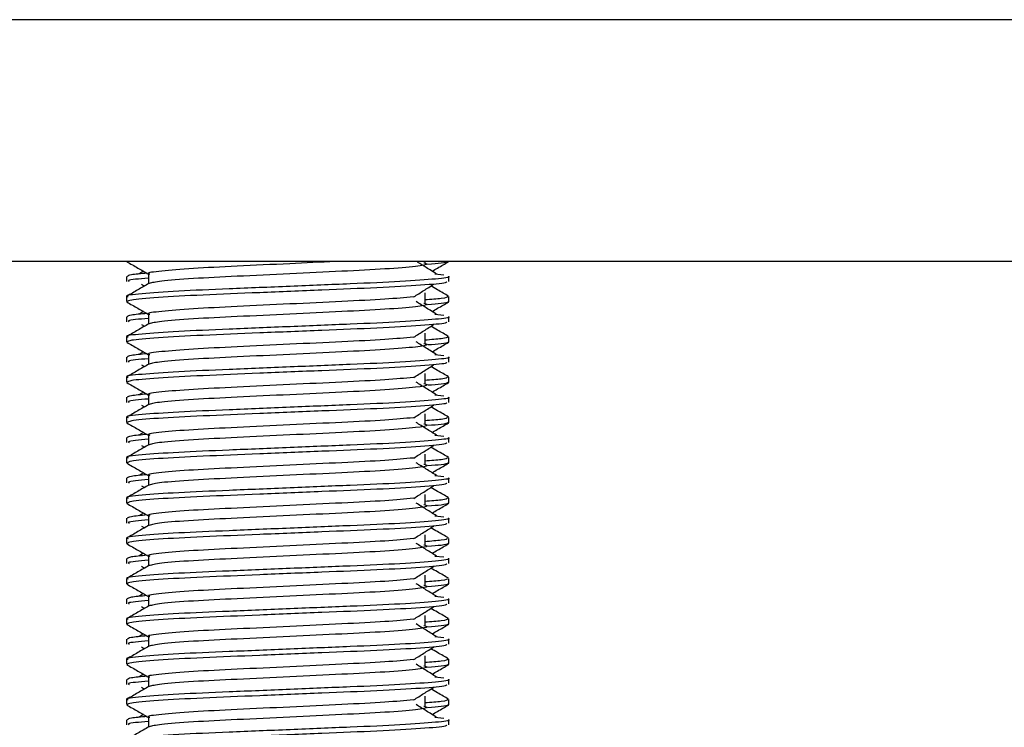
# Model space of a CAD drawing. Header units: millimetres. Extents: x 0 to 420, y 0 to 297.
# Tile 33 of 71: x 139.26 to 141.97, y 198.45 to 200.39. Entities that reach past the tile are written whole.
import ezdxf

# ---------------------------------------------------------------- set-up
doc = ezdxf.new("R2010")
doc.units = ezdxf.units.MM

msp = doc.modelspace()

# ---------------------------------------------------------------- linework, layer by layer
at = {"color": 7, "linetype": 'Continuous', "lineweight": 25}
for p, q in [((142.35402, 200.39156), (137.64598, 200.39156)), ((142.35402, 199.7269), (137.64598, 199.7269)), ((140.37754, 199.72344), (140.37754, 199.7269)), ((139.603, 199.70027), (139.59103, 199.69286)), ((139.61685, 199.69282), (139.61685, 199.66577)), ((140.40451, 199.69288), (140.42949, 199.69019)), ((139.55689, 199.68594), (139.55689, 199.67209)), ((139.59832, 199.66453), (139.60617, 199.65958)), ((140.44311, 199.67209), (140.44311, 199.68594)), ((140.37754, 199.61266), (140.37754, 199.64035)), ((139.55689, 199.63051), (139.55689, 199.61671)), ((139.55716, 199.61612), (139.55939, 199.61562)), ((140.44118, 199.61671), (140.44284, 199.61612)), ((140.44311, 199.61671), (140.44311, 199.63051)), ((139.603, 199.58949), (139.59103, 199.58208)), ((139.55689, 199.57517), (139.55689, 199.56132)), ((139.61685, 199.58204), (139.61685, 199.55499)), ((140.40451, 199.58211), (140.42949, 199.57941)), ((140.44311, 199.56132), (140.44311, 199.57517)), ((139.59832, 199.55375), (139.60617, 199.54881)), ((140.37754, 199.50188), (140.37754, 199.52958)), ((139.55689, 199.51973), (139.55689, 199.50593)), ((139.55716, 199.50534), (139.55939, 199.50484)), ((140.44118, 199.50593), (140.44284, 199.50534)), ((140.44311, 199.50593), (140.44311, 199.51973)), ((139.603, 199.47871), (139.59103, 199.4713)), ((139.55689, 199.46439), (139.55689, 199.45054)), ((139.61685, 199.47127), (139.61685, 199.44421)), ((140.40451, 199.47133), (140.42949, 199.46864)), ((140.44311, 199.45054), (140.44311, 199.46439)), ((139.59832, 199.44297), (139.60617, 199.43803)), ((139.55689, 199.40896), (139.55689, 199.39515)), ((139.55716, 199.39456), (139.55939, 199.39406)), ((140.37754, 199.39111), (140.37754, 199.4188)), ((140.44118, 199.39515), (140.44284, 199.39456)), ((140.44311, 199.39515), (140.44311, 199.40896)), ((139.603, 199.36794), (139.59103, 199.36052)), ((139.55689, 199.35361), (139.55689, 199.33976)), ((139.61685, 199.36049), (139.61685, 199.33343)), ((140.40451, 199.36055), (140.42949, 199.35786)), ((140.44311, 199.33976), (140.44311, 199.35361)), ((139.59832, 199.3322), (139.60617, 199.32725)), ((139.55689, 199.29818), (139.55689, 199.28438)), ((140.37754, 199.28033), (140.37754, 199.30802)), ((140.44311, 199.28438), (140.44311, 199.29818)), ((139.55716, 199.28379), (139.55939, 199.28329)), ((140.44118, 199.28438), (140.44284, 199.28379)), ((139.55689, 199.24283), (139.55689, 199.22898)), ((139.603, 199.25716), (139.59103, 199.24975)), ((139.61685, 199.24971), (139.61685, 199.22266)), ((140.40451, 199.24977), (140.42949, 199.24708)), ((140.44311, 199.22898), (140.44311, 199.24283)), ((139.59832, 199.22142), (139.60617, 199.21647)), ((139.55689, 199.1874), (139.55689, 199.1736)), ((140.37754, 199.16955), (140.37754, 199.19725)), ((140.44311, 199.1736), (140.44311, 199.1874)), ((139.55716, 199.17301), (139.55939, 199.17251)), ((140.44118, 199.1736), (140.44284, 199.17301)), ((139.55689, 199.13206), (139.55689, 199.11821)), ((139.603, 199.14638), (139.59103, 199.13897)), ((139.61685, 199.13894), (139.61685, 199.11188)), ((140.40451, 199.139), (140.42949, 199.1363)), ((140.44311, 199.11821), (140.44311, 199.13206)), ((139.59832, 199.11064), (139.60617, 199.1057)), ((139.55689, 199.07662), (139.55689, 199.06282)), ((140.37754, 199.05877), (140.37754, 199.08647)), ((140.44311, 199.06282), (140.44311, 199.07662)), ((139.55716, 199.06223), (139.55939, 199.06173)), ((140.44118, 199.06282), (140.44284, 199.06223)), ((139.55689, 199.02128), (139.55689, 199.00743)), ((139.603, 199.0356), (139.59103, 199.02819)), ((139.61685, 199.02816), (139.61685, 199.0011)), ((140.40451, 199.02822), (140.42949, 199.02553)), ((140.44311, 199.00743), (140.44311, 199.02128)), ((139.59832, 198.99987), (139.60617, 198.99492)), ((139.55689, 198.96585), (139.55689, 198.95204)), ((140.37754, 198.948), (140.37754, 198.97569)), ((140.44311, 198.95204), (140.44311, 198.96585)), ((139.55716, 198.95145), (139.55939, 198.95096)), ((140.44118, 198.95204), (140.44284, 198.95145)), ((139.55689, 198.9105), (139.55689, 198.89665)), ((139.603, 198.92483), (139.59103, 198.91742)), ((139.61685, 198.91738), (139.61685, 198.89032)), ((140.40451, 198.91744), (140.42949, 198.91475)), ((140.44311, 198.89665), (140.44311, 198.9105)), ((139.59832, 198.88909), (139.60617, 198.88414)), ((139.55689, 198.85507), (139.55689, 198.84127)), ((140.37754, 198.83722), (140.37754, 198.86491)), ((140.44311, 198.84127), (140.44311, 198.85507)), ((139.55716, 198.84068), (139.55939, 198.84018)), ((140.44118, 198.84127), (140.44284, 198.84068)), ((139.55689, 198.79973), (139.55689, 198.78588)), ((139.603, 198.81405), (139.59103, 198.80664)), ((139.61685, 198.8066), (139.61685, 198.77955)), ((140.40451, 198.80666), (140.42949, 198.80397)), ((140.44311, 198.78588), (140.44311, 198.79973)), ((139.59832, 198.77831), (139.60617, 198.77337)), ((139.55689, 198.74429), (139.55689, 198.73049)), ((140.37754, 198.72644), (140.37754, 198.75414)), ((140.44311, 198.73049), (140.44311, 198.74429)), ((139.55716, 198.7299), (139.55939, 198.7294)), ((140.44118, 198.73049), (140.44284, 198.7299)), ((139.603, 198.70327), (139.59103, 198.69586)), ((139.61685, 198.69583), (139.61685, 198.66877)), ((140.40451, 198.69589), (140.42949, 198.6932)), ((139.55689, 198.68895), (139.55689, 198.6751)), ((139.59832, 198.66753), (139.60617, 198.66259)), ((140.44311, 198.6751), (140.44311, 198.68895)), ((140.37754, 198.61566), (140.37754, 198.64336)), ((139.55689, 198.63352), (139.55689, 198.61971)), ((139.55716, 198.61912), (139.55939, 198.61862)), ((140.44118, 198.61971), (140.44284, 198.61912)), ((140.44311, 198.61971), (140.44311, 198.63352)), ((139.603, 198.59249), (139.59103, 198.58508)), ((139.61685, 198.58505), (139.61685, 198.55799)), ((140.40451, 198.58511), (140.42949, 198.58242)), ((139.55689, 198.57817), (139.55689, 198.56432)), ((139.59832, 198.55676), (139.60617, 198.55181)), ((140.44311, 198.56432), (140.44311, 198.57817)), ((140.37754, 198.50489), (140.37754, 198.53258)), ((139.55689, 198.52274), (139.55689, 198.50894)), ((139.55716, 198.50835), (139.55939, 198.50785)), ((140.44118, 198.50894), (140.44284, 198.50835)), ((140.44311, 198.50894), (140.44311, 198.52274)), ((139.603, 198.48172), (139.59103, 198.47431)), ((139.61685, 198.47427), (139.61685, 198.44722)), ((140.40451, 198.47433), (140.42949, 198.47164)), ((139.55689, 198.46739), (139.55689, 198.45354)), ((140.44311, 198.45354), (140.44311, 198.46739))]:
    msp.add_line(p, q, dxfattribs=at)
for points, knots in [([(139.55778, 199.72643), (139.5678, 199.72063), (139.58749, 199.70924), (139.60718, 199.69785), (139.61685, 199.69225)], [0, 0, 0, 0, 0.5088672, 1, 1, 1, 1]), ([(140.13138, 199.7269), (140.08982, 199.72492), (140.00061, 199.72067), (139.85939, 199.71376), (139.73257, 199.70777), (139.64843, 199.70062), (139.61088, 199.69563), (139.61928, 199.69314), (139.62042, 199.69281)], [0, 0, 0, 0, 0.1751641, 0.375954, 0.5690694, 0.7698149, 0.9688007, 1, 1, 1, 1]), ([(140.37451, 199.72349), (140.3786, 199.72232), (140.39014, 199.719), (140.35821, 199.71352), (140.27505, 199.7062), (140.15077, 199.70008), (140.00556, 199.69323), (139.85924, 199.68607), (139.73404, 199.68008), (139.64363, 199.67298), (139.62702, 199.66855), (139.61891, 199.66639)], [0, 0, 0, 0, 0.06380663, 0.18032175, 0.30008096, 0.41521504, 0.53331731, 0.65253371, 0.76719347, 0.88638352, 1, 1, 1, 1]), ([(140.40897, 199.69286), (140.39963, 199.69864), (140.38238, 199.70932), (140.36517, 199.72), (140.35728, 199.7249)], [0, 0, 0, 0, 0.5412766, 1, 1, 1, 1]), ([(140.44061, 199.7264), (140.43765, 199.72501), (140.43269, 199.72268), (140.39871, 199.72007), (140.38491, 199.719)], [0, 0, 0, 0, 0.5937937, 1, 1, 1, 1]), ([(140.397, 199.70027), (140.40205, 199.70319), (140.41712, 199.71191), (140.4322, 199.72063), (140.44222, 199.72643)], [0, 0, 0, 0, 0.3351873, 1, 1, 1, 1]), ([(139.61376, 199.69485), (139.59671, 199.69327), (139.56299, 199.69015), (139.56018, 199.68733), (139.55879, 199.68594)], [0, 0, 0, 0, 0.5055846, 1, 1, 1, 1]), ([(140.44121, 199.68594), (140.44182, 199.68575), (140.44901, 199.68341), (140.41232, 199.6789), (140.31858, 199.67158), (140.17427, 199.66547), (140.00634, 199.65861), (139.83769, 199.65146), (139.69063, 199.64545), (139.59345, 199.63831), (139.54999, 199.63332), (139.55967, 199.63084), (139.56097, 199.63051)], [0, 0, 0, 0, 0.0110241, 0.1311888, 0.2546953, 0.3734373, 0.495237, 0.6181845, 0.7364377, 0.859358, 0.981202, 1, 1, 1, 1]), ([(139.61799, 199.66642), (139.60797, 199.66062), (139.58794, 199.64902), (139.5679, 199.63743), (139.55788, 199.63163)], [0, 0, 0, 0, 0.499935, 1, 1, 1, 1]), ([(140.4357, 199.67209), (140.43659, 199.67091), (140.43906, 199.6676), (140.37281, 199.66145), (140.25265, 199.65456), (140.09377, 199.64846), (139.92263, 199.64115), (139.76173, 199.63467), (139.63607, 199.62824), (139.56598, 199.6217), (139.56085, 199.61812), (139.55882, 199.61671)], [0, 0, 0, 0, 0.0687542, 0.1915913, 0.313424, 0.4320526, 0.5554842, 0.6757146, 0.7957061, 0.9191739, 1, 1, 1, 1]), ([(139.61685, 199.68129), (139.59171, 199.67903), (139.55581, 199.67581), (139.56234, 199.67295), (139.5643, 199.67209)], [0, 0, 0, 0, 0.7002075, 1, 1, 1, 1]), ([(140.34667, 199.62984), (140.35583, 199.63562), (140.37414, 199.64718), (140.3925, 199.65875), (140.40168, 199.66453)], [0, 0, 0, 0, 0.4999896, 1, 1, 1, 1]), ([(140.44212, 199.63163), (140.4321, 199.63743), (140.416, 199.64675), (140.39991, 199.65606), (140.39383, 199.65958)], [0, 0, 0, 0, 0.622406, 1, 1, 1, 1]), ([(139.55778, 199.61565), (139.5678, 199.60986), (139.58749, 199.59846), (139.60718, 199.58707), (139.61685, 199.58147)], [0, 0, 0, 0, 0.5088672, 1, 1, 1, 1]), ([(140.34555, 199.62988), (140.32211, 199.62761), (140.27455, 199.62302), (140.15017, 199.61699), (140.00562, 199.61015), (139.85962, 199.60299), (139.73251, 199.59699), (139.64844, 199.58984), (139.61088, 199.58485), (139.61928, 199.58237), (139.62042, 199.58203)], [0, 0, 0, 0, 0.1340309, 0.2719374, 0.4133992, 0.5561955, 0.6935339, 0.8362986, 0.9778119, 1, 1, 1, 1]), ([(140.37451, 199.61271), (140.3786, 199.61154), (140.39014, 199.60822), (140.35821, 199.60274), (140.27505, 199.59542), (140.15077, 199.58931), (140.00556, 199.58245), (139.85924, 199.57529), (139.73404, 199.5693), (139.64363, 199.5622), (139.62702, 199.55777), (139.61891, 199.55561)], [0, 0, 0, 0, 0.06380663, 0.18032175, 0.30008096, 0.41521504, 0.53331731, 0.65253371, 0.76719347, 0.88638352, 1, 1, 1, 1]), ([(140.40897, 199.58208), (140.39963, 199.58786), (140.38096, 199.59943), (140.36233, 199.61099), (140.35302, 199.61677)], [0, 0, 0, 0, 0.5000108, 1, 1, 1, 1]), ([(140.43903, 199.63051), (140.4382, 199.62879), (140.43682, 199.62594), (140.39435, 199.62272), (140.37754, 199.62144)], [0, 0, 0, 0, 0.6042483, 1, 1, 1, 1]), ([(140.44061, 199.61562), (140.43765, 199.61423), (140.43269, 199.6119), (140.39871, 199.60929), (140.38491, 199.60823)], [0, 0, 0, 0, 0.5937937, 1, 1, 1, 1]), ([(140.397, 199.58949), (140.40205, 199.59241), (140.41712, 199.60114), (140.4322, 199.60986), (140.44222, 199.61565)], [0, 0, 0, 0, 0.3351873, 1, 1, 1, 1]), ([(139.61376, 199.58407), (139.59671, 199.58249), (139.56299, 199.57937), (139.56018, 199.57656), (139.55879, 199.57517)], [0, 0, 0, 0, 0.5055846, 1, 1, 1, 1]), ([(140.44121, 199.57517), (140.44182, 199.57497), (140.44901, 199.57263), (140.41232, 199.56812), (140.31858, 199.56081), (140.17427, 199.55469), (140.00634, 199.54783), (139.83769, 199.54068), (139.69063, 199.53467), (139.59345, 199.52753), (139.54999, 199.52254), (139.55967, 199.52007), (139.56097, 199.51973)], [0, 0, 0, 0, 0.0110241, 0.1311888, 0.2546953, 0.3734373, 0.495237, 0.6181845, 0.7364377, 0.859358, 0.981202, 1, 1, 1, 1]), ([(139.61799, 199.55565), (139.60797, 199.54985), (139.58794, 199.53825), (139.5679, 199.52665), (139.55788, 199.52086)], [0, 0, 0, 0, 0.499935, 1, 1, 1, 1]), ([(140.4357, 199.56132), (140.43659, 199.56013), (140.43906, 199.55682), (140.37281, 199.55067), (140.25265, 199.54379), (140.09377, 199.53768), (139.92263, 199.53038), (139.76173, 199.52389), (139.63607, 199.51746), (139.56598, 199.51092), (139.56085, 199.50735), (139.55882, 199.50593)], [0, 0, 0, 0, 0.0687542, 0.1915913, 0.313424, 0.4320526, 0.5554842, 0.6757146, 0.7957061, 0.9191739, 1, 1, 1, 1]), ([(139.61685, 199.57051), (139.59171, 199.56826), (139.55581, 199.56503), (139.56234, 199.56217), (139.5643, 199.56132)], [0, 0, 0, 0, 0.7002075, 1, 1, 1, 1]), ([(140.34667, 199.51906), (140.35583, 199.52484), (140.37414, 199.53641), (140.3925, 199.54797), (140.40168, 199.55375)], [0, 0, 0, 0, 0.4999896, 1, 1, 1, 1]), ([(140.44212, 199.52086), (140.4321, 199.52665), (140.416, 199.53597), (140.39991, 199.54529), (140.39383, 199.54881)], [0, 0, 0, 0, 0.622406, 1, 1, 1, 1]), ([(139.55778, 199.50488), (139.5678, 199.49908), (139.58749, 199.48769), (139.60718, 199.47629), (139.61685, 199.47069)], [0, 0, 0, 0, 0.5088672, 1, 1, 1, 1]), ([(140.34555, 199.5191), (140.32211, 199.51684), (140.27455, 199.51224), (140.15017, 199.50622), (140.00562, 199.49937), (139.85962, 199.49221), (139.73251, 199.48621), (139.64844, 199.47907), (139.61088, 199.47407), (139.61928, 199.47159), (139.62042, 199.47125)], [0, 0, 0, 0, 0.1340309, 0.2719374, 0.4133992, 0.5561955, 0.6935339, 0.8362986, 0.9778119, 1, 1, 1, 1]), ([(140.37451, 199.50194), (140.3786, 199.50076), (140.39014, 199.49744), (140.35821, 199.49196), (140.27505, 199.48465), (140.15077, 199.47853), (140.00556, 199.47167), (139.85924, 199.46452), (139.73404, 199.45852), (139.64363, 199.45143), (139.62702, 199.447), (139.61891, 199.44483)], [0, 0, 0, 0, 0.0638066, 0.1803218, 0.300081, 0.415215, 0.5333173, 0.6525337, 0.7671935, 0.8863835, 1, 1, 1, 1]), ([(140.40897, 199.4713), (140.39963, 199.47708), (140.38096, 199.48865), (140.36233, 199.50021), (140.35302, 199.506)], [0, 0, 0, 0, 0.5000108, 1, 1, 1, 1]), ([(140.43903, 199.51973), (140.4382, 199.51801), (140.43682, 199.51516), (140.39435, 199.51194), (140.37754, 199.51067)], [0, 0, 0, 0, 0.6042483, 1, 1, 1, 1]), ([(140.44061, 199.50484), (140.43765, 199.50346), (140.43269, 199.50112), (140.39871, 199.49851), (140.38491, 199.49745)], [0, 0, 0, 0, 0.5937937, 1, 1, 1, 1]), ([(140.397, 199.47871), (140.40205, 199.48164), (140.41712, 199.49036), (140.4322, 199.49908), (140.44222, 199.50488)], [0, 0, 0, 0, 0.33518732, 1, 1, 1, 1]), ([(140.44121, 199.46439), (140.44182, 199.46419), (140.44901, 199.46185), (140.41232, 199.45735), (140.31858, 199.45003), (140.17427, 199.44391), (140.00634, 199.43705), (139.83769, 199.4299), (139.69063, 199.4239), (139.59345, 199.41675), (139.54999, 199.41177), (139.55967, 199.40929), (139.56097, 199.40896)], [0, 0, 0, 0, 0.0110241, 0.1311888, 0.2546953, 0.3734373, 0.495237, 0.6181845, 0.7364377, 0.859358, 0.981202, 1, 1, 1, 1]), ([(139.61376, 199.4733), (139.59671, 199.47172), (139.56299, 199.46859), (139.56018, 199.46578), (139.55879, 199.46439)], [0, 0, 0, 0, 0.5055846, 1, 1, 1, 1]), ([(140.4357, 199.45054), (140.43659, 199.44935), (140.43906, 199.44605), (140.37281, 199.43989), (140.25265, 199.43301), (140.09377, 199.42691), (139.92263, 199.4196), (139.76173, 199.41311), (139.63607, 199.40668), (139.56598, 199.40014), (139.56085, 199.39657), (139.55882, 199.39515)], [0, 0, 0, 0, 0.0687542, 0.1915913, 0.313424, 0.4320526, 0.5554842, 0.6757146, 0.7957061, 0.9191739, 1, 1, 1, 1]), ([(139.61685, 199.45974), (139.59171, 199.45748), (139.55581, 199.45425), (139.56234, 199.4514), (139.5643, 199.45054)], [0, 0, 0, 0, 0.7002075, 1, 1, 1, 1]), ([(139.61799, 199.44487), (139.60797, 199.43907), (139.58794, 199.42747), (139.5679, 199.41588), (139.55788, 199.41008)], [0, 0, 0, 0, 0.499935, 1, 1, 1, 1]), ([(140.34667, 199.40828), (140.35583, 199.41407), (140.37414, 199.42563), (140.3925, 199.43719), (140.40168, 199.44297)], [0, 0, 0, 0, 0.4999896, 1, 1, 1, 1]), ([(140.44212, 199.41008), (140.4321, 199.41588), (140.416, 199.42519), (140.39991, 199.43451), (140.39383, 199.43803)], [0, 0, 0, 0, 0.622406, 1, 1, 1, 1]), ([(139.55778, 199.3941), (139.5678, 199.3883), (139.58749, 199.37691), (139.60718, 199.36551), (139.61685, 199.35992)], [0, 0, 0, 0, 0.5088672, 1, 1, 1, 1]), ([(140.34555, 199.40833), (140.32211, 199.40606), (140.27455, 199.40146), (140.15017, 199.39544), (140.00562, 199.38859), (139.85962, 199.38144), (139.73251, 199.37543), (139.64844, 199.36829), (139.61088, 199.3633), (139.61928, 199.36081), (139.62042, 199.36048)], [0, 0, 0, 0, 0.1340309, 0.2719374, 0.4133992, 0.5561955, 0.6935339, 0.8362986, 0.9778119, 1, 1, 1, 1]), ([(140.40897, 199.36052), (140.39963, 199.36631), (140.38096, 199.37787), (140.36233, 199.38944), (140.35302, 199.39522)], [0, 0, 0, 0, 0.5000108, 1, 1, 1, 1]), ([(140.43903, 199.40896), (140.4382, 199.40724), (140.43682, 199.40439), (140.39435, 199.40116), (140.37754, 199.39989)], [0, 0, 0, 0, 0.6042483, 1, 1, 1, 1]), ([(140.44061, 199.39406), (140.43765, 199.39268), (140.43269, 199.39034), (140.39871, 199.38773), (140.38491, 199.38667)], [0, 0, 0, 0, 0.5937937, 1, 1, 1, 1]), ([(140.397, 199.36794), (140.40205, 199.37086), (140.41712, 199.37958), (140.4322, 199.3883), (140.44222, 199.3941)], [0, 0, 0, 0, 0.3351873, 1, 1, 1, 1]), ([(140.37451, 199.39116), (140.3786, 199.38999), (140.39014, 199.38667), (140.35821, 199.38118), (140.27505, 199.37387), (140.15077, 199.36775), (140.00556, 199.36089), (139.85924, 199.35374), (139.73404, 199.34775), (139.64363, 199.34065), (139.62702, 199.33622), (139.61891, 199.33406)], [0, 0, 0, 0, 0.06380663, 0.18032175, 0.30008096, 0.41521504, 0.53331731, 0.65253371, 0.76719347, 0.88638352, 1, 1, 1, 1]), ([(140.44121, 199.35361), (140.44182, 199.35342), (140.44901, 199.35108), (140.41232, 199.34657), (140.31858, 199.33925), (140.17427, 199.33314), (140.00634, 199.32628), (139.83769, 199.31912), (139.69063, 199.31312), (139.59345, 199.30598), (139.54999, 199.30099), (139.55967, 199.29851), (139.56097, 199.29818)], [0, 0, 0, 0, 0.0110241, 0.1311888, 0.2546953, 0.3734373, 0.495237, 0.6181845, 0.7364377, 0.859358, 0.981202, 1, 1, 1, 1]), ([(139.61376, 199.36252), (139.59671, 199.36094), (139.56299, 199.35781), (139.56018, 199.355), (139.55879, 199.35361)], [0, 0, 0, 0, 0.5055846, 1, 1, 1, 1]), ([(140.4357, 199.33976), (140.43659, 199.33857), (140.43906, 199.33527), (140.37281, 199.32912), (140.25265, 199.32223), (140.09377, 199.31613), (139.92263, 199.30882), (139.76173, 199.30234), (139.63607, 199.2959), (139.56598, 199.28937), (139.56085, 199.28579), (139.55882, 199.28438)], [0, 0, 0, 0, 0.0687542, 0.1915913, 0.313424, 0.4320526, 0.5554842, 0.6757146, 0.7957061, 0.9191739, 1, 1, 1, 1]), ([(139.61685, 199.34896), (139.59171, 199.3467), (139.55581, 199.34348), (139.56234, 199.34062), (139.5643, 199.33976)], [0, 0, 0, 0, 0.7002075, 1, 1, 1, 1]), ([(139.61799, 199.33409), (139.60797, 199.32829), (139.58794, 199.31669), (139.5679, 199.3051), (139.55788, 199.2993)], [0, 0, 0, 0, 0.499935, 1, 1, 1, 1]), ([(140.34667, 199.29751), (140.35583, 199.30329), (140.37414, 199.31485), (140.3925, 199.32642), (140.40168, 199.3322)], [0, 0, 0, 0, 0.4999896, 1, 1, 1, 1]), ([(140.44212, 199.2993), (140.4321, 199.3051), (140.416, 199.31441), (140.39991, 199.32373), (140.39383, 199.32725)], [0, 0, 0, 0, 0.622406, 1, 1, 1, 1]), ([(140.34555, 199.29755), (140.32211, 199.29528), (140.27455, 199.29068), (140.15017, 199.28466), (140.00562, 199.27781), (139.85962, 199.27066), (139.73251, 199.26465), (139.64844, 199.25751), (139.61088, 199.25252), (139.61928, 199.25003), (139.62042, 199.2497)], [0, 0, 0, 0, 0.1340309, 0.2719374, 0.4133992, 0.5561955, 0.6935339, 0.8362986, 0.9778119, 1, 1, 1, 1]), ([(140.43903, 199.29818), (140.4382, 199.29646), (140.43682, 199.29361), (140.39435, 199.29039), (140.37754, 199.28911)], [0, 0, 0, 0, 0.6042483, 1, 1, 1, 1]), ([(139.55778, 199.28332), (139.5678, 199.27752), (139.58749, 199.26613), (139.60718, 199.25474), (139.61685, 199.24914)], [0, 0, 0, 0, 0.5088672, 1, 1, 1, 1]), ([(140.37451, 199.28038), (140.3786, 199.27921), (140.39014, 199.27589), (140.35821, 199.27041), (140.27505, 199.26309), (140.15077, 199.25698), (140.00556, 199.25012), (139.85924, 199.24296), (139.73404, 199.23697), (139.64363, 199.22987), (139.62702, 199.22544), (139.61891, 199.22328)], [0, 0, 0, 0, 0.0638066, 0.1803218, 0.300081, 0.415215, 0.5333173, 0.6525337, 0.7671935, 0.8863835, 1, 1, 1, 1]), ([(140.40897, 199.24975), (140.39963, 199.25553), (140.38096, 199.26709), (140.36233, 199.27866), (140.35302, 199.28444)], [0, 0, 0, 0, 0.50001084, 1, 1, 1, 1]), ([(140.44061, 199.28329), (140.43765, 199.2819), (140.43269, 199.27957), (140.39871, 199.27696), (140.38491, 199.2759)], [0, 0, 0, 0, 0.5937937, 1, 1, 1, 1]), ([(140.397, 199.25716), (140.40205, 199.26008), (140.41712, 199.26881), (140.4322, 199.27752), (140.44222, 199.28332)], [0, 0, 0, 0, 0.3351873, 1, 1, 1, 1]), ([(140.44121, 199.24283), (140.44182, 199.24264), (140.44901, 199.2403), (140.41232, 199.23579), (140.31858, 199.22847), (140.17427, 199.22236), (140.00634, 199.2155), (139.83769, 199.20835), (139.69063, 199.20234), (139.59345, 199.1952), (139.54999, 199.19021), (139.55967, 199.18773), (139.56097, 199.1874)], [0, 0, 0, 0, 0.0110241, 0.1311888, 0.2546953, 0.3734373, 0.495237, 0.6181845, 0.7364377, 0.859358, 0.981202, 1, 1, 1, 1]), ([(139.61376, 199.25174), (139.59671, 199.25016), (139.56299, 199.24704), (139.56018, 199.24422), (139.55879, 199.24283)], [0, 0, 0, 0, 0.5055846, 1, 1, 1, 1]), ([(139.61685, 199.23818), (139.59171, 199.23592), (139.55581, 199.2327), (139.56234, 199.22984), (139.5643, 199.22898)], [0, 0, 0, 0, 0.7002075, 1, 1, 1, 1]), ([(139.61799, 199.22331), (139.60797, 199.21751), (139.58794, 199.20592), (139.5679, 199.19432), (139.55788, 199.18852)], [0, 0, 0, 0, 0.499935, 1, 1, 1, 1]), ([(140.4357, 199.22898), (140.43659, 199.2278), (140.43906, 199.22449), (140.37281, 199.21834), (140.25265, 199.21145), (140.09377, 199.20535), (139.92263, 199.19805), (139.76173, 199.19156), (139.63607, 199.18513), (139.56598, 199.17859), (139.56085, 199.17501), (139.55882, 199.1736)], [0, 0, 0, 0, 0.0687542, 0.1915913, 0.313424, 0.4320526, 0.5554842, 0.6757146, 0.7957061, 0.9191739, 1, 1, 1, 1]), ([(140.34667, 199.18673), (140.35583, 199.19251), (140.37414, 199.20407), (140.3925, 199.21564), (140.40168, 199.22142)], [0, 0, 0, 0, 0.4999896, 1, 1, 1, 1]), ([(140.44212, 199.18852), (140.4321, 199.19432), (140.416, 199.20364), (140.39991, 199.21296), (140.39383, 199.21647)], [0, 0, 0, 0, 0.622406, 1, 1, 1, 1]), ([(140.34555, 199.18677), (140.32211, 199.1845), (140.27455, 199.17991), (140.15017, 199.17388), (140.00562, 199.16704), (139.85962, 199.15988), (139.73251, 199.15388), (139.64844, 199.14673), (139.61088, 199.14174), (139.61928, 199.13926), (139.62042, 199.13892)], [0, 0, 0, 0, 0.1340309, 0.2719374, 0.4133992, 0.5561955, 0.6935339, 0.8362986, 0.9778119, 1, 1, 1, 1]), ([(140.43903, 199.1874), (140.4382, 199.18568), (140.43682, 199.18283), (140.39435, 199.17961), (140.37754, 199.17833)], [0, 0, 0, 0, 0.6042483, 1, 1, 1, 1]), ([(139.55778, 199.17254), (139.5678, 199.16675), (139.58749, 199.15536), (139.60718, 199.14396), (139.61685, 199.13836)], [0, 0, 0, 0, 0.5088672, 1, 1, 1, 1]), ([(140.37451, 199.16961), (140.3786, 199.16843), (140.39014, 199.16511), (140.35821, 199.15963), (140.27505, 199.15232), (140.15077, 199.1462), (140.00556, 199.13934), (139.85924, 199.13219), (139.73404, 199.12619), (139.64363, 199.11909), (139.62702, 199.11466), (139.61891, 199.1125)], [0, 0, 0, 0, 0.06380663, 0.18032175, 0.30008096, 0.41521504, 0.53331731, 0.65253371, 0.76719347, 0.88638352, 1, 1, 1, 1]), ([(140.40897, 199.13897), (140.39963, 199.14475), (140.38096, 199.15632), (140.36233, 199.16788), (140.35302, 199.17366)], [0, 0, 0, 0, 0.5000108, 1, 1, 1, 1]), ([(140.44061, 199.17251), (140.43765, 199.17112), (140.43269, 199.16879), (140.39871, 199.16618), (140.38491, 199.16512)], [0, 0, 0, 0, 0.5937937, 1, 1, 1, 1]), ([(140.397, 199.14638), (140.40205, 199.14931), (140.41712, 199.15803), (140.4322, 199.16675), (140.44222, 199.17254)], [0, 0, 0, 0, 0.3351873, 1, 1, 1, 1]), ([(140.44121, 199.13206), (140.44182, 199.13186), (140.44901, 199.12952), (140.41232, 199.12501), (140.31858, 199.1177), (140.17427, 199.11158), (140.00634, 199.10472), (139.83769, 199.09757), (139.69063, 199.09156), (139.59345, 199.08442), (139.54999, 199.07944), (139.55967, 199.07696), (139.56097, 199.07662)], [0, 0, 0, 0, 0.0110241, 0.1311888, 0.2546953, 0.3734373, 0.495237, 0.6181845, 0.7364377, 0.859358, 0.981202, 1, 1, 1, 1]), ([(139.61376, 199.14096), (139.59671, 199.13938), (139.56299, 199.13626), (139.56018, 199.13345), (139.55879, 199.13206)], [0, 0, 0, 0, 0.5055846, 1, 1, 1, 1]), ([(139.61685, 199.1274), (139.59171, 199.12515), (139.55581, 199.12192), (139.56234, 199.11906), (139.5643, 199.11821)], [0, 0, 0, 0, 0.7002075, 1, 1, 1, 1]), ([(139.61799, 199.11254), (139.60797, 199.10674), (139.58794, 199.09514), (139.5679, 199.08354), (139.55788, 199.07775)], [0, 0, 0, 0, 0.49993496, 1, 1, 1, 1]), ([(140.4357, 199.11821), (140.43659, 199.11702), (140.43906, 199.11371), (140.37281, 199.10756), (140.25265, 199.10068), (140.09377, 199.09457), (139.92263, 199.08727), (139.76173, 199.08078), (139.63607, 199.07435), (139.56598, 199.06781), (139.56085, 199.06424), (139.55882, 199.06282)], [0, 0, 0, 0, 0.0687542, 0.1915913, 0.313424, 0.4320526, 0.5554842, 0.6757146, 0.7957061, 0.9191739, 1, 1, 1, 1]), ([(140.34667, 199.07595), (140.35583, 199.08173), (140.37414, 199.0933), (140.3925, 199.10486), (140.40168, 199.11064)], [0, 0, 0, 0, 0.4999896, 1, 1, 1, 1]), ([(140.44212, 199.07775), (140.4321, 199.08354), (140.416, 199.09286), (140.39991, 199.10218), (140.39383, 199.1057)], [0, 0, 0, 0, 0.622406, 1, 1, 1, 1]), ([(140.34555, 199.07599), (140.32211, 199.07373), (140.27455, 199.06913), (140.15017, 199.06311), (140.00562, 199.05626), (139.85962, 199.0491), (139.73251, 199.0431), (139.64844, 199.03596), (139.61088, 199.03097), (139.61928, 199.02848), (139.62042, 199.02814)], [0, 0, 0, 0, 0.1340309, 0.2719374, 0.4133992, 0.5561955, 0.6935339, 0.8362986, 0.9778119, 1, 1, 1, 1]), ([(140.43903, 199.07662), (140.4382, 199.0749), (140.43682, 199.07205), (140.39435, 199.06883), (140.37754, 199.06756)], [0, 0, 0, 0, 0.6042483, 1, 1, 1, 1]), ([(139.55778, 199.06177), (139.5678, 199.05597), (139.58749, 199.04458), (139.60718, 199.03318), (139.61685, 199.02758)], [0, 0, 0, 0, 0.5088672, 1, 1, 1, 1]), ([(140.37451, 199.05883), (140.3786, 199.05765), (140.39014, 199.05433), (140.35821, 199.04885), (140.27505, 199.04154), (140.15077, 199.03542), (140.00556, 199.02856), (139.85924, 199.02141), (139.73404, 199.01542), (139.64363, 199.00832), (139.62702, 199.00389), (139.61891, 199.00172)], [0, 0, 0, 0, 0.06380663, 0.18032175, 0.30008096, 0.41521504, 0.53331731, 0.65253371, 0.76719347, 0.88638352, 1, 1, 1, 1]), ([(140.40897, 199.02819), (140.39963, 199.03397), (140.38096, 199.04554), (140.36233, 199.0571), (140.35302, 199.06289)], [0, 0, 0, 0, 0.5000108, 1, 1, 1, 1]), ([(140.44061, 199.06173), (140.43765, 199.06035), (140.43269, 199.05801), (140.39871, 199.0554), (140.38491, 199.05434)], [0, 0, 0, 0, 0.5937937, 1, 1, 1, 1]), ([(140.397, 199.0356), (140.40205, 199.03853), (140.41712, 199.04725), (140.4322, 199.05597), (140.44222, 199.06177)], [0, 0, 0, 0, 0.3351873, 1, 1, 1, 1]), ([(140.44121, 199.02128), (140.44182, 199.02108), (140.44901, 199.01874), (140.41232, 199.01424), (140.31858, 199.00692), (140.17427, 199.0008), (140.00634, 198.99394), (139.83769, 198.98679), (139.69063, 198.98079), (139.59345, 198.97364), (139.54999, 198.96866), (139.55967, 198.96618), (139.56097, 198.96585)], [0, 0, 0, 0, 0.0110241, 0.1311888, 0.2546953, 0.3734373, 0.495237, 0.6181845, 0.7364377, 0.859358, 0.981202, 1, 1, 1, 1]), ([(139.61376, 199.03019), (139.59671, 199.02861), (139.56299, 199.02548), (139.56018, 199.02267), (139.55879, 199.02128)], [0, 0, 0, 0, 0.5055846, 1, 1, 1, 1]), ([(139.61685, 199.01663), (139.59171, 199.01437), (139.55581, 199.01114), (139.56234, 199.00829), (139.5643, 199.00743)], [0, 0, 0, 0, 0.7002075, 1, 1, 1, 1]), ([(139.61799, 199.00176), (139.60797, 198.99596), (139.58794, 198.98436), (139.5679, 198.97277), (139.55788, 198.96697)], [0, 0, 0, 0, 0.49993496, 1, 1, 1, 1]), ([(140.4357, 199.00743), (140.43659, 199.00624), (140.43906, 199.00294), (140.37281, 198.99678), (140.25265, 198.9899), (140.09377, 198.9838), (139.92263, 198.97649), (139.76173, 198.97001), (139.63607, 198.96357), (139.56598, 198.95704), (139.56085, 198.95346), (139.55882, 198.95204)], [0, 0, 0, 0, 0.06875415, 0.19159131, 0.31342403, 0.43205259, 0.55548424, 0.67571462, 0.79570609, 0.91917386, 1, 1, 1, 1]), ([(140.34667, 198.96517), (140.35583, 198.97096), (140.37414, 198.98252), (140.3925, 198.99408), (140.40168, 198.99987)], [0, 0, 0, 0, 0.4999896, 1, 1, 1, 1]), ([(140.44212, 198.96697), (140.4321, 198.97277), (140.416, 198.98208), (140.39991, 198.9914), (140.39383, 198.99492)], [0, 0, 0, 0, 0.622406, 1, 1, 1, 1]), ([(140.34555, 198.96522), (140.32211, 198.96295), (140.27455, 198.95835), (140.15017, 198.95233), (140.00562, 198.94548), (139.85962, 198.93833), (139.73251, 198.93232), (139.64844, 198.92518), (139.61088, 198.92019), (139.61928, 198.9177), (139.62042, 198.91737)], [0, 0, 0, 0, 0.1340309, 0.2719374, 0.4133992, 0.5561955, 0.6935339, 0.8362986, 0.9778119, 1, 1, 1, 1]), ([(140.43903, 198.96585), (140.4382, 198.96413), (140.43682, 198.96128), (140.39435, 198.95805), (140.37754, 198.95678)], [0, 0, 0, 0, 0.6042483, 1, 1, 1, 1]), ([(139.55778, 198.95099), (139.5678, 198.94519), (139.58749, 198.9338), (139.60718, 198.9224), (139.61685, 198.91681)], [0, 0, 0, 0, 0.5088672, 1, 1, 1, 1]), ([(140.37451, 198.94805), (140.3786, 198.94688), (140.39014, 198.94356), (140.35821, 198.93808), (140.27505, 198.93076), (140.15077, 198.92464), (140.00556, 198.91779), (139.85924, 198.91063), (139.73404, 198.90464), (139.64363, 198.89754), (139.62702, 198.89311), (139.61891, 198.89095)], [0, 0, 0, 0, 0.06380663, 0.18032175, 0.30008096, 0.41521504, 0.53331731, 0.65253371, 0.76719347, 0.88638352, 1, 1, 1, 1]), ([(140.40897, 198.91742), (140.39963, 198.9232), (140.38096, 198.93476), (140.36233, 198.94633), (140.35302, 198.95211)], [0, 0, 0, 0, 0.5000108, 1, 1, 1, 1]), ([(140.44061, 198.95096), (140.43765, 198.94957), (140.43269, 198.94723), (140.39871, 198.94462), (140.38491, 198.94356)], [0, 0, 0, 0, 0.5937937, 1, 1, 1, 1]), ([(140.397, 198.92483), (140.40205, 198.92775), (140.41712, 198.93647), (140.4322, 198.94519), (140.44222, 198.95099)], [0, 0, 0, 0, 0.3351873, 1, 1, 1, 1]), ([(140.44121, 198.9105), (140.44182, 198.91031), (140.44901, 198.90797), (140.41232, 198.90346), (140.31858, 198.89614), (140.17427, 198.89003), (140.00634, 198.88317), (139.83769, 198.87602), (139.69063, 198.87001), (139.59345, 198.86287), (139.54999, 198.85788), (139.55967, 198.8554), (139.56097, 198.85507)], [0, 0, 0, 0, 0.0110241, 0.1311888, 0.2546953, 0.3734373, 0.495237, 0.6181845, 0.7364377, 0.859358, 0.981202, 1, 1, 1, 1]), ([(139.61376, 198.91941), (139.59671, 198.91783), (139.56299, 198.9147), (139.56018, 198.91189), (139.55879, 198.9105)], [0, 0, 0, 0, 0.5055846, 1, 1, 1, 1]), ([(139.61685, 198.90585), (139.59171, 198.90359), (139.55581, 198.90037), (139.56234, 198.89751), (139.5643, 198.89665)], [0, 0, 0, 0, 0.7002075, 1, 1, 1, 1]), ([(139.61799, 198.89098), (139.60797, 198.88518), (139.58794, 198.87358), (139.5679, 198.86199), (139.55788, 198.85619)], [0, 0, 0, 0, 0.499935, 1, 1, 1, 1]), ([(140.4357, 198.89665), (140.43659, 198.89547), (140.43906, 198.89216), (140.37281, 198.88601), (140.25265, 198.87912), (140.09377, 198.87302), (139.92263, 198.86571), (139.76173, 198.85923), (139.63607, 198.85279), (139.56598, 198.84626), (139.56085, 198.84268), (139.55882, 198.84127)], [0, 0, 0, 0, 0.06875415, 0.19159131, 0.31342403, 0.43205259, 0.55548424, 0.67571462, 0.79570609, 0.91917386, 1, 1, 1, 1]), ([(140.34667, 198.8544), (140.35583, 198.86018), (140.37414, 198.87174), (140.3925, 198.88331), (140.40168, 198.88909)], [0, 0, 0, 0, 0.4999896, 1, 1, 1, 1]), ([(140.44212, 198.85619), (140.4321, 198.86199), (140.416, 198.8713), (140.39991, 198.88062), (140.39383, 198.88414)], [0, 0, 0, 0, 0.622406, 1, 1, 1, 1]), ([(140.34555, 198.85444), (140.32211, 198.85217), (140.27455, 198.84757), (140.15017, 198.84155), (140.00562, 198.8347), (139.85962, 198.82755), (139.73251, 198.82155), (139.64844, 198.8144), (139.61088, 198.80941), (139.61928, 198.80693), (139.62042, 198.80659)], [0, 0, 0, 0, 0.1340309, 0.2719374, 0.4133992, 0.5561955, 0.6935339, 0.8362986, 0.9778119, 1, 1, 1, 1]), ([(140.43903, 198.85507), (140.4382, 198.85335), (140.43682, 198.8505), (140.39435, 198.84728), (140.37754, 198.846)], [0, 0, 0, 0, 0.6042483, 1, 1, 1, 1]), ([(139.55778, 198.84021), (139.5678, 198.83442), (139.58749, 198.82302), (139.60718, 198.81163), (139.61685, 198.80603)], [0, 0, 0, 0, 0.5088672, 1, 1, 1, 1]), ([(140.37451, 198.83727), (140.3786, 198.8361), (140.39014, 198.83278), (140.35821, 198.8273), (140.27505, 198.81998), (140.15077, 198.81387), (140.00556, 198.80701), (139.85924, 198.79985), (139.73404, 198.79386), (139.64363, 198.78676), (139.62702, 198.78233), (139.61891, 198.78017)], [0, 0, 0, 0, 0.0638066, 0.1803218, 0.300081, 0.415215, 0.5333173, 0.6525337, 0.7671935, 0.8863835, 1, 1, 1, 1]), ([(140.40897, 198.80664), (140.39963, 198.81242), (140.38096, 198.82398), (140.36233, 198.83555), (140.35302, 198.84133)], [0, 0, 0, 0, 0.5000108, 1, 1, 1, 1]), ([(140.44061, 198.84018), (140.43765, 198.83879), (140.43269, 198.83646), (140.39871, 198.83385), (140.38491, 198.83279)], [0, 0, 0, 0, 0.5937937, 1, 1, 1, 1]), ([(140.397, 198.81405), (140.40205, 198.81697), (140.41712, 198.8257), (140.4322, 198.83442), (140.44222, 198.84021)], [0, 0, 0, 0, 0.3351873, 1, 1, 1, 1]), ([(140.44121, 198.79973), (140.44182, 198.79953), (140.44901, 198.79719), (140.41232, 198.79268), (140.31858, 198.78537), (140.17427, 198.77925), (140.00634, 198.77239), (139.83769, 198.76524), (139.69063, 198.75923), (139.59345, 198.75209), (139.54999, 198.7471), (139.55967, 198.74462), (139.56097, 198.74429)], [0, 0, 0, 0, 0.0110241, 0.1311888, 0.2546953, 0.3734373, 0.495237, 0.6181845, 0.7364377, 0.859358, 0.981202, 1, 1, 1, 1]), ([(139.61376, 198.80863), (139.59671, 198.80705), (139.56299, 198.80393), (139.56018, 198.80112), (139.55879, 198.79973)], [0, 0, 0, 0, 0.5055846, 1, 1, 1, 1]), ([(139.61799, 198.7802), (139.60797, 198.77441), (139.58794, 198.76281), (139.5679, 198.75121), (139.55788, 198.74541)], [0, 0, 0, 0, 0.499935, 1, 1, 1, 1]), ([(140.4357, 198.78588), (140.43659, 198.78469), (140.43906, 198.78138), (140.37281, 198.77523), (140.25265, 198.76835), (140.09377, 198.76224), (139.92263, 198.75494), (139.76173, 198.74845), (139.63607, 198.74202), (139.56598, 198.73548), (139.56085, 198.7319), (139.55882, 198.73049)], [0, 0, 0, 0, 0.0687542, 0.1915913, 0.313424, 0.4320526, 0.5554842, 0.6757146, 0.7957061, 0.9191739, 1, 1, 1, 1]), ([(139.61685, 198.79507), (139.59171, 198.79281), (139.55581, 198.78959), (139.56234, 198.78673), (139.5643, 198.78588)], [0, 0, 0, 0, 0.7002075, 1, 1, 1, 1]), ([(140.34667, 198.74362), (140.35583, 198.7494), (140.37414, 198.76097), (140.3925, 198.77253), (140.40168, 198.77831)], [0, 0, 0, 0, 0.4999896, 1, 1, 1, 1]), ([(140.44212, 198.74541), (140.4321, 198.75121), (140.416, 198.76053), (140.39991, 198.76985), (140.39383, 198.77337)], [0, 0, 0, 0, 0.622406, 1, 1, 1, 1]), ([(140.34555, 198.74366), (140.32211, 198.7414), (140.27455, 198.7368), (140.15017, 198.73077), (140.00562, 198.72393), (139.85962, 198.71677), (139.73251, 198.71077), (139.64844, 198.70363), (139.61088, 198.69863), (139.61928, 198.69615), (139.62042, 198.69581)], [0, 0, 0, 0, 0.1340309, 0.2719374, 0.4133992, 0.5561955, 0.6935339, 0.8362986, 0.9778119, 1, 1, 1, 1]), ([(140.43903, 198.74429), (140.4382, 198.74257), (140.43682, 198.73972), (140.39435, 198.7365), (140.37754, 198.73522)], [0, 0, 0, 0, 0.6042483, 1, 1, 1, 1]), ([(139.55778, 198.72943), (139.5678, 198.72364), (139.58749, 198.71225), (139.60718, 198.70085), (139.61685, 198.69525)], [0, 0, 0, 0, 0.5088672, 1, 1, 1, 1]), ([(140.37451, 198.7265), (140.3786, 198.72532), (140.39014, 198.722), (140.35821, 198.71652), (140.27505, 198.70921), (140.15077, 198.70309), (140.00556, 198.69623), (139.85924, 198.68908), (139.73404, 198.68308), (139.64363, 198.67598), (139.62702, 198.67155), (139.61891, 198.66939)], [0, 0, 0, 0, 0.0638066, 0.1803218, 0.300081, 0.415215, 0.5333173, 0.6525337, 0.7671935, 0.8863835, 1, 1, 1, 1]), ([(140.40897, 198.69586), (140.39963, 198.70164), (140.38096, 198.71321), (140.36233, 198.72477), (140.35302, 198.73055)], [0, 0, 0, 0, 0.5000108, 1, 1, 1, 1]), ([(140.44061, 198.7294), (140.43765, 198.72801), (140.43269, 198.72568), (140.39871, 198.72307), (140.38491, 198.72201)], [0, 0, 0, 0, 0.5937937, 1, 1, 1, 1]), ([(140.397, 198.70327), (140.40205, 198.7062), (140.41712, 198.71492), (140.4322, 198.72364), (140.44222, 198.72943)], [0, 0, 0, 0, 0.33518732, 1, 1, 1, 1]), ([(139.61376, 198.69786), (139.59671, 198.69628), (139.56299, 198.69315), (139.56018, 198.69034), (139.55879, 198.68895)], [0, 0, 0, 0, 0.5055846, 1, 1, 1, 1]), ([(140.44121, 198.68895), (140.44182, 198.68875), (140.44901, 198.68641), (140.41232, 198.6819), (140.31858, 198.67459), (140.17427, 198.66847), (140.00634, 198.66161), (139.83769, 198.65446), (139.69063, 198.64846), (139.59345, 198.64131), (139.54999, 198.63633), (139.55967, 198.63385), (139.56097, 198.63352)], [0, 0, 0, 0, 0.0110241, 0.1311888, 0.2546953, 0.3734373, 0.495237, 0.6181845, 0.7364377, 0.859358, 0.981202, 1, 1, 1, 1]), ([(139.61799, 198.66943), (139.60797, 198.66363), (139.58794, 198.65203), (139.5679, 198.64043), (139.55788, 198.63464)], [0, 0, 0, 0, 0.499935, 1, 1, 1, 1]), ([(140.4357, 198.6751), (140.43659, 198.67391), (140.43906, 198.6706), (140.37281, 198.66445), (140.25265, 198.65757), (140.09377, 198.65146), (139.92263, 198.64416), (139.76173, 198.63767), (139.63607, 198.63124), (139.56598, 198.6247), (139.56085, 198.62113), (139.55882, 198.61971)], [0, 0, 0, 0, 0.0687542, 0.1915913, 0.313424, 0.4320526, 0.5554842, 0.6757146, 0.7957061, 0.9191739, 1, 1, 1, 1]), ([(139.61685, 198.6843), (139.59171, 198.68204), (139.55581, 198.67881), (139.56234, 198.67595), (139.5643, 198.6751)], [0, 0, 0, 0, 0.7002075, 1, 1, 1, 1]), ([(140.34667, 198.63284), (140.35583, 198.63862), (140.37414, 198.65019), (140.3925, 198.66175), (140.40168, 198.66753)], [0, 0, 0, 0, 0.4999896, 1, 1, 1, 1]), ([(140.44212, 198.63464), (140.4321, 198.64043), (140.416, 198.64975), (140.39991, 198.65907), (140.39383, 198.66259)], [0, 0, 0, 0, 0.622406, 1, 1, 1, 1]), ([(139.55778, 198.61866), (139.5678, 198.61286), (139.58749, 198.60147), (139.60718, 198.59007), (139.61685, 198.58448)], [0, 0, 0, 0, 0.50886722, 1, 1, 1, 1]), ([(140.34555, 198.63288), (140.32211, 198.63062), (140.27455, 198.62602), (140.15017, 198.62), (140.00562, 198.61315), (139.85962, 198.606), (139.73251, 198.59999), (139.64844, 198.59285), (139.61088, 198.58786), (139.61928, 198.58537), (139.62042, 198.58503)], [0, 0, 0, 0, 0.1340309, 0.2719374, 0.4133992, 0.5561955, 0.6935339, 0.8362986, 0.9778119, 1, 1, 1, 1]), ([(140.37451, 198.61572), (140.3786, 198.61454), (140.39014, 198.61123), (140.35821, 198.60574), (140.27505, 198.59843), (140.15077, 198.59231), (140.00556, 198.58545), (139.85924, 198.5783), (139.73404, 198.57231), (139.64363, 198.56521), (139.62702, 198.56078), (139.61891, 198.55862)], [0, 0, 0, 0, 0.0638066, 0.1803218, 0.300081, 0.415215, 0.5333173, 0.6525337, 0.7671935, 0.8863835, 1, 1, 1, 1]), ([(140.40897, 198.58508), (140.39963, 198.59087), (140.38096, 198.60243), (140.36233, 198.61399), (140.35302, 198.61978)], [0, 0, 0, 0, 0.5000108, 1, 1, 1, 1]), ([(140.43903, 198.63352), (140.4382, 198.63179), (140.43682, 198.62894), (140.39435, 198.62572), (140.37754, 198.62445)], [0, 0, 0, 0, 0.6042483, 1, 1, 1, 1]), ([(140.44061, 198.61862), (140.43765, 198.61724), (140.43269, 198.6149), (140.39871, 198.61229), (140.38491, 198.61123)], [0, 0, 0, 0, 0.5937937, 1, 1, 1, 1]), ([(140.397, 198.59249), (140.40205, 198.59542), (140.41712, 198.60414), (140.4322, 198.61286), (140.44222, 198.61866)], [0, 0, 0, 0, 0.33518732, 1, 1, 1, 1]), ([(139.61376, 198.58708), (139.59671, 198.5855), (139.56299, 198.58237), (139.56018, 198.57956), (139.55879, 198.57817)], [0, 0, 0, 0, 0.5055846, 1, 1, 1, 1]), ([(140.44121, 198.57817), (140.44182, 198.57797), (140.44901, 198.57563), (140.41232, 198.57113), (140.31858, 198.56381), (140.17427, 198.55769), (140.00634, 198.55084), (139.83769, 198.54368), (139.69063, 198.53768), (139.59345, 198.53054), (139.54999, 198.52555), (139.55967, 198.52307), (139.56097, 198.52274)], [0, 0, 0, 0, 0.0110241, 0.1311888, 0.2546953, 0.3734373, 0.495237, 0.6181845, 0.7364377, 0.859358, 0.981202, 1, 1, 1, 1]), ([(139.61799, 198.55865), (139.60797, 198.55285), (139.58794, 198.54125), (139.5679, 198.52966), (139.55788, 198.52386)], [0, 0, 0, 0, 0.499935, 1, 1, 1, 1]), ([(140.4357, 198.56432), (140.43659, 198.56313), (140.43906, 198.55983), (140.37281, 198.55368), (140.25265, 198.54679), (140.09377, 198.54069), (139.92263, 198.53338), (139.76173, 198.5269), (139.63607, 198.52046), (139.56598, 198.51393), (139.56085, 198.51035), (139.55882, 198.50894)], [0, 0, 0, 0, 0.0687542, 0.1915913, 0.313424, 0.4320526, 0.5554842, 0.6757146, 0.7957061, 0.9191739, 1, 1, 1, 1]), ([(139.61685, 198.57352), (139.59171, 198.57126), (139.55581, 198.56803), (139.56234, 198.56518), (139.5643, 198.56432)], [0, 0, 0, 0, 0.7002075, 1, 1, 1, 1]), ([(140.34667, 198.52207), (140.35583, 198.52785), (140.37414, 198.53941), (140.3925, 198.55097), (140.40168, 198.55676)], [0, 0, 0, 0, 0.4999896, 1, 1, 1, 1]), ([(140.44212, 198.52386), (140.4321, 198.52966), (140.416, 198.53897), (140.39991, 198.54829), (140.39383, 198.55181)], [0, 0, 0, 0, 0.622406, 1, 1, 1, 1]), ([(139.55778, 198.50788), (139.5678, 198.50208), (139.58749, 198.49069), (139.60718, 198.4793), (139.61685, 198.4737)], [0, 0, 0, 0, 0.5088672, 1, 1, 1, 1]), ([(140.34555, 198.52211), (140.32211, 198.51984), (140.27455, 198.51524), (140.15017, 198.50922), (140.00562, 198.50237), (139.85962, 198.49522), (139.73251, 198.48921), (139.64844, 198.48207), (139.61088, 198.47708), (139.61928, 198.47459), (139.62042, 198.47426)], [0, 0, 0, 0, 0.13403092, 0.27193744, 0.41339923, 0.55619553, 0.69353391, 0.83629864, 0.97781189, 1, 1, 1, 1]), ([(140.37451, 198.50494), (140.3786, 198.50377), (140.39014, 198.50045), (140.35821, 198.49497), (140.27505, 198.48765), (140.15077, 198.48153), (140.00556, 198.47468), (139.85924, 198.46752), (139.73404, 198.46153), (139.64363, 198.45443), (139.62702, 198.45), (139.61891, 198.44784)], [0, 0, 0, 0, 0.0638066, 0.1803218, 0.300081, 0.415215, 0.5333173, 0.6525337, 0.7671935, 0.8863835, 1, 1, 1, 1]), ([(140.40897, 198.47431), (140.39963, 198.48009), (140.38096, 198.49165), (140.36233, 198.50322), (140.35302, 198.509)], [0, 0, 0, 0, 0.5000108, 1, 1, 1, 1]), ([(140.43903, 198.52274), (140.4382, 198.52102), (140.43682, 198.51817), (140.39435, 198.51495), (140.37754, 198.51367)], [0, 0, 0, 0, 0.6042483, 1, 1, 1, 1]), ([(140.44061, 198.50785), (140.43765, 198.50646), (140.43269, 198.50413), (140.39871, 198.50151), (140.38491, 198.50045)], [0, 0, 0, 0, 0.59379372, 1, 1, 1, 1]), ([(140.397, 198.48172), (140.40205, 198.48464), (140.41712, 198.49336), (140.4322, 198.50208), (140.44222, 198.50788)], [0, 0, 0, 0, 0.3351873, 1, 1, 1, 1]), ([(139.61376, 198.4763), (139.59671, 198.47472), (139.56299, 198.4716), (139.56018, 198.46878), (139.55879, 198.46739)], [0, 0, 0, 0, 0.5055846, 1, 1, 1, 1]), ([(140.44121, 198.46739), (140.44182, 198.4672), (140.44901, 198.46486), (140.41232, 198.46035), (140.31858, 198.45303), (140.17427, 198.44692), (140.00634, 198.44006), (139.83769, 198.43291), (139.69063, 198.4269), (139.59345, 198.41976), (139.54999, 198.41477), (139.55967, 198.41229), (139.56097, 198.41196)], [0, 0, 0, 0, 0.0110241, 0.1311888, 0.2546953, 0.3734373, 0.495237, 0.6181845, 0.7364377, 0.859358, 0.981202, 1, 1, 1, 1]), ([(139.61799, 198.44787), (139.60797, 198.44207), (139.58794, 198.43047), (139.5679, 198.41888), (139.55788, 198.41308)], [0, 0, 0, 0, 0.49993496, 1, 1, 1, 1]), ([(140.4357, 198.45354), (140.43659, 198.45236), (140.43906, 198.44905), (140.37281, 198.4429), (140.25265, 198.43601), (140.09377, 198.42991), (139.92263, 198.4226), (139.76173, 198.41612), (139.63607, 198.40969), (139.56598, 198.40315), (139.56085, 198.39957), (139.55882, 198.39816)], [0, 0, 0, 0, 0.0687542, 0.1915913, 0.313424, 0.4320526, 0.5554842, 0.6757146, 0.7957061, 0.9191739, 1, 1, 1, 1]), ([(139.61685, 198.46274), (139.59171, 198.46048), (139.55581, 198.45726), (139.56234, 198.4544), (139.5643, 198.45354)], [0, 0, 0, 0, 0.7002075, 1, 1, 1, 1])]:
    msp.add_open_spline(points, degree=3, knots=knots, dxfattribs=at)

doc.saveas('drawing.dxf')
